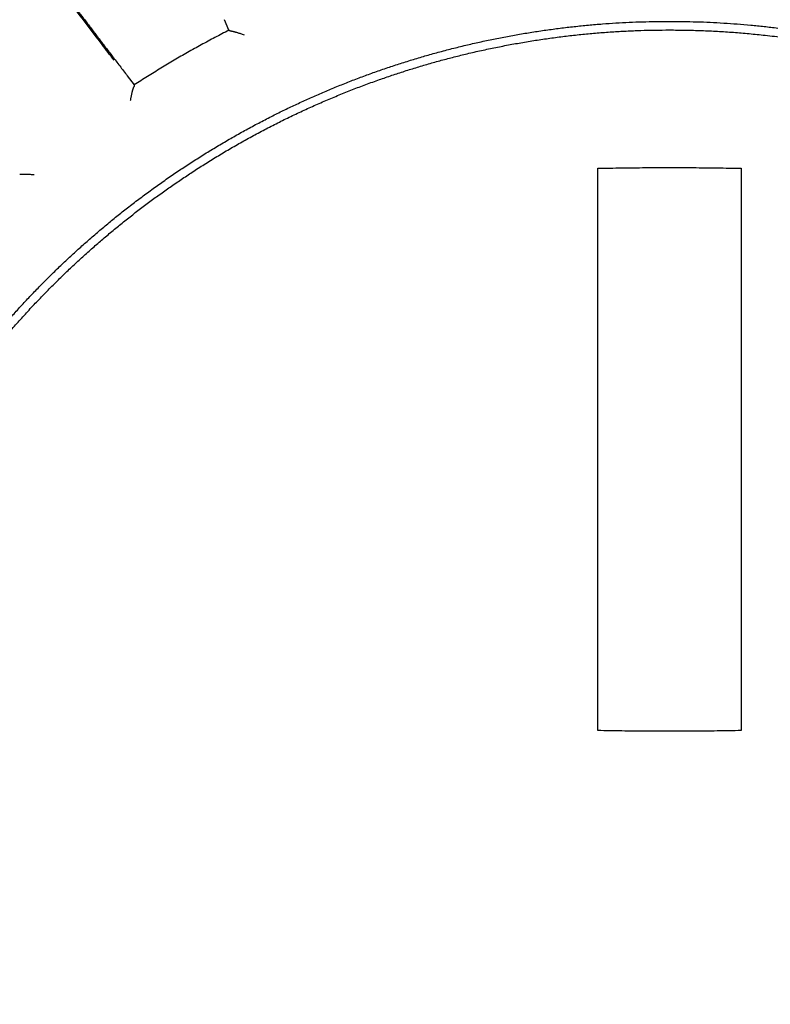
# Model space of a CAD drawing. Header units: millimetres. Extents: x 8 to 428, y 12 to 219.
# Tile 29 of 57: x 217 to 230, y 191 to 208. Entities that reach past the tile are written whole.
import ezdxf

# ---------------------------------------------------------------- set-up
doc = ezdxf.new("R2010")
doc.units = ezdxf.units.MM

msp = doc.modelspace()

# ---------------------------------------------------------------- linework, layer by layer
at = {"color": 7, "linetype": 'Continuous', "lineweight": 30}
for p, q in [((220.313, 208.193), (220.236, 208.378)), ((220.338, 208.18), (220.313, 208.193)), ((220.341, 208.181), (220.338, 208.18)), ((218.542, 207.4), (218.664, 207.241)), ((218.662, 207.212), (218.66, 207.211)), ((218.664, 207.241), (218.662, 207.212)), ((216.666, 205.68), (216.664, 205.679))]:
    msp.add_line(p, q, dxfattribs=at)
for radius in [26, 24]:
    msp.add_circle((228, 192.974), radius, dxfattribs=at)
for points, knots in [([(218.311, 207.672), (218.241, 207.763), (218.078, 207.976), (217.822, 208.311), (217.542, 208.677), (217.269, 209.034), (217.089, 209.268), (217.003, 209.381)], [0, 0, 0, 0, 0.159715, 0.373553, 0.587391, 0.801228, 1, 1, 1, 1]), ([(217.333, 208.998), (217.333, 208.998), (217.333, 208.997), (217.338, 208.989), (217.347, 208.976), (217.36, 208.958), (217.376, 208.936), (217.396, 208.909), (217.42, 208.877), (217.446, 208.84), (217.477, 208.8), (217.51, 208.755), (217.539, 208.716), (217.563, 208.685), (217.578, 208.664), (217.595, 208.643), (217.611, 208.621), (217.628, 208.598), (217.646, 208.575), (217.664, 208.551), (217.691, 208.516), (217.726, 208.468), (217.773, 208.407), (217.823, 208.342), (217.875, 208.273), (217.931, 208.2), (217.989, 208.123), (218.047, 208.047), (218.105, 207.971), (218.163, 207.895), (218.222, 207.818), (218.283, 207.738), (218.346, 207.656), (218.41, 207.572), (218.475, 207.486), (218.519, 207.429), (218.542, 207.4)], [0, 0, 0, 0, 0.0353, 0.070665, 0.106094, 0.141588, 0.177148, 0.212774, 0.248467, 0.283511, 0.31862, 0.353795, 0.389035, 0.402899, 0.416773, 0.430657, 0.444552, 0.458457, 0.472372, 0.486297, 0.500233, 0.531905, 0.564195, 0.597104, 0.630633, 0.664781, 0.699548, 0.734935, 0.766408, 0.798355, 0.830777, 0.863673, 0.897043, 0.930888, 0.965207, 1, 1, 1, 1]), ([(212.625, 192.974), (212.625, 193.053), (212.626, 193.211), (212.632, 193.448), (212.641, 193.684), (212.654, 193.921), (212.67, 194.157), (212.69, 194.392), (212.714, 194.628), (212.741, 194.867), (212.773, 195.109), (212.81, 195.354), (212.85, 195.599), (212.894, 195.843), (212.942, 196.086), (212.995, 196.328), (213.051, 196.57), (213.111, 196.811), (213.174, 197.05), (213.242, 197.289), (213.314, 197.526), (213.387, 197.758), (213.463, 197.984), (213.541, 198.204), (213.622, 198.424), (213.707, 198.642), (213.795, 198.859), (213.887, 199.076), (213.983, 199.293), (214.082, 199.508), (214.184, 199.721), (214.289, 199.933), (214.398, 200.143), (214.51, 200.352), (214.627, 200.562), (214.749, 200.773), (214.877, 200.986), (215.008, 201.197), (215.142, 201.405), (215.279, 201.611), (215.42, 201.815), (215.565, 202.017), (215.712, 202.217), (215.863, 202.413), (216.016, 202.608), (216.173, 202.8), (216.33, 202.986), (216.487, 203.166), (216.643, 203.339), (216.802, 203.511), (216.964, 203.68), (217.128, 203.847), (217.296, 204.013), (217.468, 204.176), (217.641, 204.337), (217.817, 204.495), (217.996, 204.65), (218.177, 204.803), (218.36, 204.953), (218.549, 205.102), (218.742, 205.251), (218.942, 205.398), (219.143, 205.543), (219.347, 205.684), (219.553, 205.822), (219.761, 205.956), (219.972, 206.088), (220.184, 206.215), (220.399, 206.34), (220.615, 206.461), (220.834, 206.578), (221.05, 206.69), (221.263, 206.796), (221.474, 206.896), (221.687, 206.994), (221.901, 207.088), (222.117, 207.18), (222.335, 207.268), (222.556, 207.354), (222.778, 207.436), (223.001, 207.515), (223.226, 207.59), (223.451, 207.662), (223.678, 207.73), (223.909, 207.796), (224.145, 207.859), (224.386, 207.919), (224.627, 207.976), (224.869, 208.028), (225.113, 208.076), (225.356, 208.121), (225.601, 208.162), (225.846, 208.198), (226.092, 208.231), (226.338, 208.26), (226.585, 208.285), (226.827, 208.305), (227.065, 208.322), (227.299, 208.334), (227.532, 208.343), (227.766, 208.348), (227.922, 208.349), (228, 208.349)], [0, 0, 0, 0, 0.0098, 0.0196, 0.0294, 0.0392, 0.049, 0.0588, 0.0686, 0.0784, 0.088667, 0.098933, 0.1092, 0.119467, 0.129733, 0.14, 0.150267, 0.160533, 0.1708, 0.181067, 0.191333, 0.2016, 0.21128, 0.22096, 0.23064, 0.24032, 0.25, 0.2598, 0.2696, 0.2794, 0.2892, 0.299, 0.3088, 0.3186, 0.3284, 0.338667, 0.348933, 0.3592, 0.369467, 0.379733, 0.39, 0.400267, 0.410533, 0.4208, 0.431067, 0.441333, 0.4516, 0.46128, 0.47096, 0.48064, 0.49032, 0.5, 0.5098, 0.5196, 0.5294, 0.5392, 0.549, 0.5588, 0.5686, 0.5784, 0.588667, 0.598933, 0.6092, 0.619467, 0.629733, 0.64, 0.650267, 0.660533, 0.6708, 0.681067, 0.691333, 0.7016, 0.71128, 0.72096, 0.73064, 0.74032, 0.75, 0.7598, 0.7696, 0.7794, 0.7892, 0.799, 0.8088, 0.8186, 0.8284, 0.838667, 0.848933, 0.8592, 0.869467, 0.879733, 0.89, 0.900267, 0.910533, 0.9208, 0.931067, 0.941333, 0.9516, 0.96128, 0.97096, 0.98064, 0.99032, 1, 1, 1, 1]), ([(218.408, 204.798), (218.468, 204.846), (218.589, 204.944), (218.773, 205.086), (218.959, 205.225), (219.147, 205.362), (219.337, 205.495), (219.53, 205.626), (219.73, 205.758), (219.939, 205.891), (220.157, 206.025), (220.378, 206.155), (220.6, 206.281), (220.825, 206.403), (221.051, 206.522), (221.28, 206.637), (221.51, 206.748), (221.742, 206.855), (221.975, 206.957), (222.208, 207.055), (222.441, 207.149), (222.675, 207.239), (222.905, 207.322), (223.131, 207.4), (223.352, 207.473), (223.574, 207.542), (223.796, 207.608), (224.02, 207.671), (224.245, 207.73), (224.478, 207.787), (224.72, 207.843), (224.97, 207.896), (225.221, 207.944), (225.473, 207.989), (225.726, 208.029), (225.979, 208.065), (226.232, 208.097), (226.487, 208.125), (226.741, 208.148), (226.995, 208.167), (227.247, 208.181), (227.498, 208.192), (227.749, 208.198), (227.916, 208.199), (228, 208.199)], [0, 0, 0, 0, 0.0224, 0.0448, 0.0672, 0.0896, 0.112, 0.1344, 0.1568, 0.18144, 0.20608, 0.23072, 0.25536, 0.28, 0.30464, 0.32928, 0.35392, 0.37856, 0.4032, 0.4274, 0.4516, 0.4758, 0.5, 0.5224, 0.5448, 0.5672, 0.5896, 0.612, 0.6344, 0.6568, 0.68144, 0.70608, 0.73072, 0.75536, 0.78, 0.80464, 0.82928, 0.85392, 0.87856, 0.9032, 0.9274, 0.9516, 0.9758, 1, 1, 1, 1]), ([(228, 208.349), (228.079, 208.349), (228.237, 208.348), (228.473, 208.343), (228.71, 208.334), (228.946, 208.321), (229.182, 208.304), (229.418, 208.284), (229.654, 208.261), (229.892, 208.233), (230.135, 208.201), (230.38, 208.165), (230.624, 208.124), (230.868, 208.08), (231.112, 208.032), (231.354, 207.98), (231.596, 207.924), (231.836, 207.864), (232.076, 207.8), (232.314, 207.732), (232.552, 207.661), (232.784, 207.587), (233.01, 207.511), (233.23, 207.433), (233.449, 207.352), (233.667, 207.267), (233.885, 207.179), (234.102, 207.087), (234.318, 206.992), (234.534, 206.893), (234.747, 206.791), (234.959, 206.685), (235.169, 206.576), (235.378, 206.464), (235.588, 206.347), (235.799, 206.225), (236.012, 206.098), (236.222, 205.967), (236.431, 205.833), (236.637, 205.695), (236.841, 205.554), (237.043, 205.41), (237.242, 205.262), (237.439, 205.112), (237.634, 204.958), (237.826, 204.801), (238.011, 204.644), (238.191, 204.487), (238.365, 204.331), (238.537, 204.172), (238.706, 204.011), (238.873, 203.846), (239.038, 203.678), (239.202, 203.507), (239.363, 203.333), (239.521, 203.157), (239.676, 202.978), (239.829, 202.797), (239.978, 202.614), (240.128, 202.426), (240.276, 202.232), (240.424, 202.033), (240.568, 201.831), (240.71, 201.627), (240.848, 201.421), (240.982, 201.213), (241.113, 201.003), (241.241, 200.79), (241.365, 200.576), (241.486, 200.359), (241.604, 200.141), (241.715, 199.925), (241.821, 199.711), (241.922, 199.5), (242.02, 199.288), (242.114, 199.074), (242.206, 198.857), (242.294, 198.639), (242.38, 198.418), (242.462, 198.196), (242.54, 197.973), (242.616, 197.749), (242.687, 197.523), (242.756, 197.296), (242.821, 197.065), (242.885, 196.829), (242.945, 196.589), (243.001, 196.347), (243.054, 196.105), (243.102, 195.862), (243.147, 195.618), (243.187, 195.373), (243.224, 195.128), (243.257, 194.882), (243.286, 194.636), (243.31, 194.389), (243.331, 194.147), (243.347, 193.909), (243.36, 193.676), (243.368, 193.442), (243.374, 193.208), (243.375, 193.052), (243.375, 192.974)], [0, 0, 0, 0, 0.0098, 0.0196, 0.0294, 0.0392, 0.049, 0.0588, 0.0686, 0.0784, 0.088667, 0.098933, 0.1092, 0.119467, 0.129733, 0.14, 0.150267, 0.160533, 0.1708, 0.181067, 0.191333, 0.2016, 0.21128, 0.22096, 0.23064, 0.24032, 0.25, 0.2598, 0.2696, 0.2794, 0.2892, 0.299, 0.3088, 0.3186, 0.3284, 0.338667, 0.348933, 0.3592, 0.369467, 0.379733, 0.39, 0.400267, 0.410533, 0.4208, 0.431067, 0.441333, 0.4516, 0.46128, 0.47096, 0.48064, 0.49032, 0.5, 0.5098, 0.5196, 0.5294, 0.5392, 0.549, 0.5588, 0.5686, 0.5784, 0.588667, 0.598933, 0.6092, 0.619467, 0.629733, 0.64, 0.650267, 0.660533, 0.6708, 0.681067, 0.691333, 0.7016, 0.71128, 0.72096, 0.73064, 0.74032, 0.75, 0.7598, 0.7696, 0.7794, 0.7892, 0.799, 0.8088, 0.8186, 0.8284, 0.838667, 0.848933, 0.8592, 0.869467, 0.879733, 0.89, 0.900267, 0.910533, 0.9208, 0.931067, 0.941333, 0.9516, 0.96128, 0.97096, 0.98064, 0.99032, 1, 1, 1, 1]), ([(228, 208.199), (228.093, 208.199), (228.279, 208.198), (228.558, 208.19), (228.837, 208.177), (229.115, 208.159), (229.393, 208.136), (229.687, 208.107), (229.997, 208.069), (230.323, 208.022), (230.647, 207.969), (230.954, 207.911), (231.244, 207.851), (231.516, 207.789), (231.787, 207.722), (232.056, 207.65), (232.324, 207.573), (232.607, 207.487), (232.904, 207.389), (233.214, 207.28), (233.522, 207.164), (233.811, 207.048), (234.083, 206.932), (234.338, 206.818), (234.591, 206.7), (234.841, 206.577), (235.089, 206.449), (235.35, 206.309), (235.622, 206.156), (235.905, 205.988), (236.184, 205.814), (236.445, 205.644), (236.69, 205.477), (236.917, 205.316), (237.142, 205.15), (237.363, 204.981), (237.582, 204.807), (237.81, 204.619), (238.047, 204.415), (238.291, 204.196), (238.532, 203.971), (238.688, 203.817), (238.766, 203.74)], [0, 0, 0, 0, 0.0233334, 0.0466668, 0.0700002, 0.0933336, 0.1166669, 0.1400003, 0.1675003, 0.1950002, 0.2225001, 0.25, 0.2733334, 0.2966668, 0.3200002, 0.3433336, 0.3666669, 0.3900003, 0.4175003, 0.4450002, 0.4725001, 0.5, 0.5233334, 0.5466668, 0.5700002, 0.5933336, 0.6166669, 0.6400003, 0.6675003, 0.6950002, 0.7225001, 0.75, 0.7733334, 0.7966668, 0.8200002, 0.8433336, 0.8666669, 0.8900003, 0.9175003, 0.9450002, 0.9725001, 1, 1, 1, 1]), ([(220.341, 208.181), (220.342, 208.181), (220.344, 208.182), (220.35, 208.182), (220.358, 208.181), (220.369, 208.179), (220.382, 208.176), (220.395, 208.173), (220.404, 208.171), (220.409, 208.17), (220.414, 208.168), (220.42, 208.167), (220.425, 208.165), (220.434, 208.163), (220.448, 208.159), (220.467, 208.153), (220.49, 208.145), (220.517, 208.136), (220.547, 208.126), (220.569, 208.118), (220.58, 208.114)], [0, 0, 0, 0, 0.053198, 0.108567, 0.166412, 0.227001, 0.298398, 0.373812, 0.394266, 0.415017, 0.436067, 0.457421, 0.479081, 0.501052, 0.559716, 0.628138, 0.706356, 0.794396, 0.892273, 1, 1, 1, 1]), ([(218.599, 206.97), (218.6, 206.979), (218.603, 206.996), (218.608, 207.021), (218.613, 207.044), (218.617, 207.064), (218.621, 207.084), (218.624, 207.097), (218.626, 207.105), (218.626, 207.109), (218.627, 207.112), (218.628, 207.115), (218.629, 207.118), (218.629, 207.121), (218.631, 207.129), (218.635, 207.143), (218.64, 207.16), (218.644, 207.174), (218.648, 207.186), (218.652, 207.196), (218.655, 207.203), (218.658, 207.208), (218.659, 207.21), (218.66, 207.211)], [0, 0, 0, 0, 0.081685, 0.157838, 0.228464, 0.293569, 0.359938, 0.419406, 0.431812, 0.44387, 0.455583, 0.466949, 0.47797, 0.488646, 0.498977, 0.572569, 0.642658, 0.709397, 0.772961, 0.833551, 0.891404, 0.946785, 1, 1, 1, 1]), ([(226.75, 205.788), (226.889, 205.791), (227.166, 205.796), (227.582, 205.8), (227.999, 205.801), (228.416, 205.8), (228.833, 205.796), (229.111, 205.791), (229.25, 205.788)], [0, 0, 0, 0, 0.166381, 0.332868, 0.499467, 0.666185, 0.833027, 1, 1, 1, 1]), ([(216.666, 205.68), (216.667, 205.681), (216.669, 205.682), (216.675, 205.684), (216.683, 205.685), (216.694, 205.686), (216.707, 205.687), (216.72, 205.687), (216.73, 205.687), (216.735, 205.687), (216.74, 205.687), (216.746, 205.687), (216.752, 205.687), (216.761, 205.687), (216.775, 205.687), (216.796, 205.686), (216.82, 205.685), (216.848, 205.683), (216.88, 205.681), (216.902, 205.679), (216.914, 205.678)], [0, 0, 0, 0, 0.053198, 0.108567, 0.166412, 0.227001, 0.298398, 0.373812, 0.394266, 0.415017, 0.436067, 0.457421, 0.479081, 0.501052, 0.559716, 0.628138, 0.706356, 0.794396, 0.892273, 1, 1, 1, 1]), ([(226.75, 195.986), (226.75, 196.081), (226.75, 196.27), (226.75, 196.552), (226.75, 196.83), (226.75, 197.103), (226.75, 197.373), (226.75, 197.638), (226.75, 197.892), (226.75, 198.134), (226.75, 198.366), (226.75, 198.595), (226.75, 198.82), (226.75, 199.041), (226.75, 199.259), (226.75, 199.473), (226.75, 199.684), (226.75, 199.892), (226.75, 200.095), (226.75, 200.296), (226.75, 200.476), (226.75, 200.636), (226.75, 200.754), (226.75, 200.828), (226.75, 200.858), (226.75, 200.869), (226.75, 200.879), (226.75, 200.891), (226.75, 200.94), (226.75, 201.069), (226.75, 201.278), (226.75, 201.567), (226.75, 201.892), (226.75, 202.253), (226.75, 202.61), (226.75, 202.962), (226.75, 203.31), (226.75, 203.654), (226.75, 203.985), (226.75, 204.302), (226.75, 204.606), (226.75, 204.907), (226.75, 205.204), (226.75, 205.497), (226.75, 205.691), (226.75, 205.788)], [0, 0, 0, 0, 0.029091, 0.05776, 0.086005, 0.113827, 0.141227, 0.168203, 0.194756, 0.218725, 0.242339, 0.265597, 0.2885, 0.311047, 0.333239, 0.355076, 0.376557, 0.397683, 0.418454, 0.438869, 0.458929, 0.473529, 0.487935, 0.494963, 0.496063, 0.497162, 0.49826, 0.499356, 0.500589, 0.513314, 0.538991, 0.564475, 0.601733, 0.63857, 0.674987, 0.710984, 0.746561, 0.781718, 0.816455, 0.847928, 0.879048, 0.909815, 0.94023, 0.970291, 1, 1, 1, 1]), ([(229.25, 205.788), (229.25, 205.682), (229.25, 205.468), (229.25, 205.146), (229.25, 204.82), (229.25, 204.49), (229.25, 204.158), (229.25, 203.824), (229.25, 203.489), (229.25, 203.151), (229.25, 202.808), (229.25, 202.462), (229.25, 202.113), (229.25, 201.759), (229.25, 201.404), (229.25, 201.16), (229.25, 201.029), (229.25, 201.009), (229.25, 200.989), (229.25, 200.97), (229.25, 200.95), (229.25, 200.93), (229.25, 200.911), (229.25, 200.865), (229.25, 200.757), (229.25, 200.586), (229.25, 200.366), (229.25, 200.132), (229.25, 199.883), (229.25, 199.63), (229.25, 199.373), (229.25, 199.114), (229.25, 198.851), (229.25, 198.587), (229.25, 198.318), (229.25, 198.044), (229.25, 197.764), (229.25, 197.478), (229.25, 197.187), (229.25, 196.893), (229.25, 196.594), (229.25, 196.291), (229.25, 196.088), (229.25, 195.986)], [0, 0, 0, 0, 0.0326563, 0.0656853, 0.0990871, 0.1328617, 0.1670091, 0.2009096, 0.2351698, 0.2697894, 0.3047687, 0.3401075, 0.3758059, 0.4118638, 0.4482811, 0.4845257, 0.4865293, 0.4885339, 0.4905396, 0.4925464, 0.4945542, 0.496563, 0.498573, 0.5004691, 0.5106647, 0.5315851, 0.5528151, 0.5777651, 0.6031297, 0.6289089, 0.6551026, 0.6817109, 0.7082476, 0.7351841, 0.7625206, 0.7902569, 0.8189714, 0.8481022, 0.8776494, 0.9076127, 0.9379923, 0.9687881, 1, 1, 1, 1]), ([(217.234, 182.209), (217.174, 182.269), (217.055, 182.39), (216.879, 182.575), (216.707, 182.762), (216.537, 182.953), (216.371, 183.146), (216.208, 183.342), (216.053, 183.536), (215.905, 183.726), (215.765, 183.913), (215.627, 184.101), (215.492, 184.292), (215.36, 184.485), (215.228, 184.686), (215.094, 184.895), (214.961, 185.113), (214.831, 185.332), (214.705, 185.554), (214.583, 185.777), (214.464, 186.003), (214.352, 186.224), (214.247, 186.441), (214.149, 186.653), (214.053, 186.866), (213.961, 187.081), (213.872, 187.297), (213.784, 187.521), (213.697, 187.754), (213.612, 187.994), (213.531, 188.235), (213.453, 188.478), (213.38, 188.723), (213.311, 188.968), (213.248, 189.208), (213.19, 189.442), (213.137, 189.669), (213.088, 189.898), (213.043, 190.127), (213.001, 190.357), (212.961, 190.595), (212.925, 190.84), (212.891, 191.092), (212.862, 191.346), (212.836, 191.599), (212.816, 191.854), (212.799, 192.108), (212.787, 192.356), (212.779, 192.596), (212.775, 192.83), (212.775, 193.064), (212.778, 193.297), (212.785, 193.531), (212.795, 193.772), (212.81, 194.019), (212.83, 194.273), (212.854, 194.527), (212.882, 194.78), (212.914, 195.033), (212.951, 195.286), (212.99, 195.53), (213.033, 195.767), (213.077, 195.997), (213.126, 196.226), (213.177, 196.453), (213.232, 196.681), (213.293, 196.914), (213.359, 197.153), (213.431, 197.397), (213.507, 197.641), (213.587, 197.883), (213.671, 198.123), (213.76, 198.363), (213.849, 198.594), (213.94, 198.817), (214.031, 199.032), (214.126, 199.246), (214.224, 199.458), (214.325, 199.668), (214.432, 199.884), (214.547, 200.104), (214.668, 200.328), (214.793, 200.55), (214.922, 200.771), (215.054, 200.988), (215.19, 201.204), (215.326, 201.412), (215.461, 201.611), (215.595, 201.802), (215.732, 201.992), (215.872, 202.179), (216.014, 202.364), (216.164, 202.552), (216.322, 202.744), (216.487, 202.938), (216.656, 203.13), (216.827, 203.318), (217.002, 203.504), (217.18, 203.686), (217.356, 203.861), (217.529, 204.028), (217.7, 204.187), (217.874, 204.344), (218.049, 204.498), (218.227, 204.65), (218.348, 204.749), (218.408, 204.798)], [0, 0, 0, 0, 0.01, 0.02, 0.03, 0.04, 0.05, 0.06, 0.07, 0.079167, 0.088333, 0.0975, 0.106667, 0.115833, 0.125, 0.135, 0.145, 0.155, 0.165, 0.175, 0.185, 0.195, 0.204167, 0.213333, 0.2225, 0.231667, 0.240833, 0.25, 0.26, 0.27, 0.28, 0.29, 0.3, 0.31, 0.32, 0.329167, 0.338333, 0.3475, 0.356667, 0.365833, 0.375, 0.385, 0.395, 0.405, 0.415, 0.425, 0.435, 0.445, 0.454167, 0.463333, 0.4725, 0.481667, 0.490833, 0.5, 0.51, 0.52, 0.53, 0.54, 0.55, 0.56, 0.57, 0.579167, 0.588333, 0.5975, 0.606667, 0.615833, 0.625, 0.635, 0.645, 0.655, 0.665, 0.675, 0.685, 0.695, 0.704167, 0.713333, 0.7225, 0.731667, 0.740833, 0.75, 0.76, 0.77, 0.78, 0.79, 0.8, 0.81, 0.82, 0.829167, 0.838333, 0.8475, 0.856667, 0.865833, 0.875, 0.885, 0.895, 0.905, 0.915, 0.925, 0.935, 0.945, 0.954167, 0.963333, 0.9725, 0.981667, 0.990833, 1, 1, 1, 1]), ([(229.25, 195.986), (229.111, 195.983), (228.834, 195.979), (228.418, 195.975), (228.001, 195.974), (227.584, 195.975), (227.167, 195.979), (226.889, 195.983), (226.75, 195.986)], [0, 0, 0, 0, 0.166415, 0.332923, 0.49953, 0.666241, 0.833063, 1, 1, 1, 1]), ([(226, 177.73), (225.918, 177.741), (225.754, 177.763), (225.509, 177.802), (225.265, 177.844), (225.021, 177.89), (224.778, 177.94), (224.536, 177.994), (224.301, 178.05), (224.075, 178.108), (223.855, 178.168), (223.637, 178.231), (223.419, 178.297), (223.203, 178.366), (222.987, 178.439), (222.773, 178.515), (222.559, 178.594), (222.347, 178.676), (222.137, 178.761), (221.927, 178.849), (221.723, 178.939), (221.524, 179.029), (221.33, 179.121), (221.138, 179.215), (220.946, 179.312), (220.747, 179.417), (220.539, 179.53), (220.323, 179.653), (220.109, 179.778), (219.897, 179.907), (219.687, 180.04), (219.48, 180.175), (219.28, 180.311), (219.088, 180.445), (218.904, 180.578), (218.722, 180.714), (218.541, 180.852), (218.363, 180.994), (218.187, 181.137), (218.013, 181.284), (217.841, 181.433), (217.672, 181.584), (217.504, 181.738), (217.339, 181.895), (217.18, 182.051), (217.026, 182.206), (216.876, 182.36), (216.73, 182.516), (216.585, 182.674), (216.435, 182.842), (216.28, 183.022), (216.121, 183.212), (215.965, 183.405), (215.812, 183.6), (215.663, 183.798), (215.516, 183.998), (215.377, 184.195), (215.245, 184.389), (215.119, 184.578), (214.997, 184.77), (214.877, 184.963), (214.76, 185.158), (214.646, 185.354), (214.534, 185.553), (214.426, 185.752), (214.321, 185.954), (214.218, 186.157), (214.119, 186.362), (214.025, 186.564), (213.935, 186.763), (213.85, 186.96), (213.767, 187.158), (213.688, 187.357), (213.607, 187.567), (213.525, 187.79), (213.443, 188.024), (213.365, 188.259), (213.291, 188.496), (213.221, 188.734), (213.154, 188.973), (213.093, 189.206), (213.038, 189.434), (212.987, 189.655), (212.94, 189.878), (212.895, 190.101), (212.855, 190.324), (212.817, 190.548), (212.783, 190.773), (212.752, 190.999), (212.724, 191.224), (212.7, 191.45), (212.679, 191.677), (212.662, 191.899), (212.648, 192.117), (212.638, 192.331), (212.631, 192.546), (212.626, 192.76), (212.625, 192.903), (212.625, 192.974)], [0, 0, 0, 0, 0.0112, 0.0224, 0.0336, 0.0448, 0.056, 0.0672, 0.0784, 0.088667, 0.098933, 0.1092, 0.119467, 0.129733, 0.14, 0.150267, 0.160533, 0.1708, 0.181067, 0.191333, 0.2016, 0.21128, 0.22096, 0.23064, 0.24032, 0.25, 0.2612, 0.2724, 0.2836, 0.2948, 0.306, 0.3172, 0.3284, 0.338667, 0.348933, 0.3592, 0.369467, 0.379733, 0.39, 0.400267, 0.410533, 0.4208, 0.431067, 0.441333, 0.4516, 0.46128, 0.47096, 0.48064, 0.49032, 0.5, 0.5112, 0.5224, 0.5336, 0.5448, 0.556, 0.5672, 0.5784, 0.588667, 0.598933, 0.6092, 0.619467, 0.629733, 0.64, 0.650267, 0.660533, 0.6708, 0.681067, 0.691333, 0.7016, 0.71128, 0.72096, 0.73064, 0.74032, 0.75, 0.7612, 0.7724, 0.7836, 0.7948, 0.806, 0.8172, 0.8284, 0.838667, 0.848933, 0.8592, 0.869467, 0.879733, 0.89, 0.900267, 0.910533, 0.9208, 0.931067, 0.941333, 0.9516, 0.96128, 0.97096, 0.98064, 0.99032, 1, 1, 1, 1])]:
    msp.add_open_spline(points, degree=3, knots=knots, dxfattribs=at)
msp.add_open_spline([(220.313, 208.193), (220.232, 208.152), (220.071, 208.069), (219.831, 207.94), (219.593, 207.808), (219.357, 207.672), (219.124, 207.532), (218.892, 207.389), (218.74, 207.29), (218.664, 207.241)], degree=3, dxfattribs=at)

doc.saveas('drawing.dxf')
